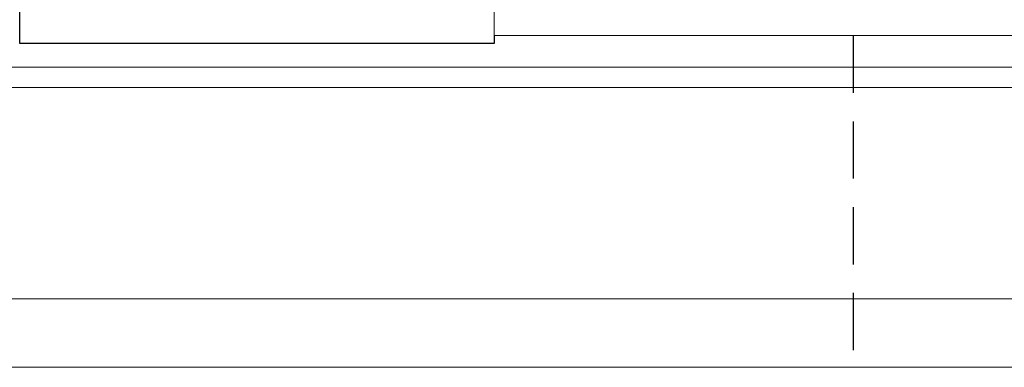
# Model space of a CAD drawing. Header units: millimetres. Extents: x 188 to 446, y 227 to 327.
# Tile 4 of 57: x 348 to 365, y 249 to 255. Entities that reach past the tile are written whole.
import ezdxf

# ---------------------------------------------------------------- set-up
doc = ezdxf.new("R2010")
doc.units = ezdxf.units.MM
doc.linetypes.add('DASHED', pattern=[0.75, 0.5, -0.25])
for name, color, linetype in [('2', 7, 'Continuous'), ('HID', 2, 'DASHED'), ('OUT', 3, 'Continuous')]:
    doc.layers.add(name, color=color, linetype=linetype)

msp = doc.modelspace()

# ---------------------------------------------------------------- linework, layer by layer
at = {"layer": '2', "color": 0, "linetype": 'Continuous'}
for p, q in [((347.589, 254.535), (347.589, 255.035)), ((347.589, 254.4), (347.589, 254.535)), ((347.589, 254.4), (347.589, 254.535)), ((355.889, 254.535), (355.889, 254.4)), ((355.889, 254.4), (347.589, 254.4)), ((355.889, 254.4), (347.589, 254.4))]:
    msp.add_line(p, q, dxfattribs=at)
at = {"layer": 'HID', "color": 0, "ltscale": 2}
msp.add_line((362.169, 254.535), (362.169, 248.735), dxfattribs=at)
at = {"layer": 'OUT', "color": 0, "linetype": 'Continuous', "lineweight": 15}
for p, q in [((355.889, 254.535), (355.889, 256.585)), ((391.089, 254.535), (355.889, 254.535)), ((445.669, 253.982), (331.338, 253.982)), ((445.669, 253.628), (331.283, 253.628)), ((445.669, 249.935), (330.161, 249.935)), ((445.669, 248.735), (285.669, 248.735))]:
    msp.add_line(p, q, dxfattribs=at)

doc.saveas('drawing.dxf')
